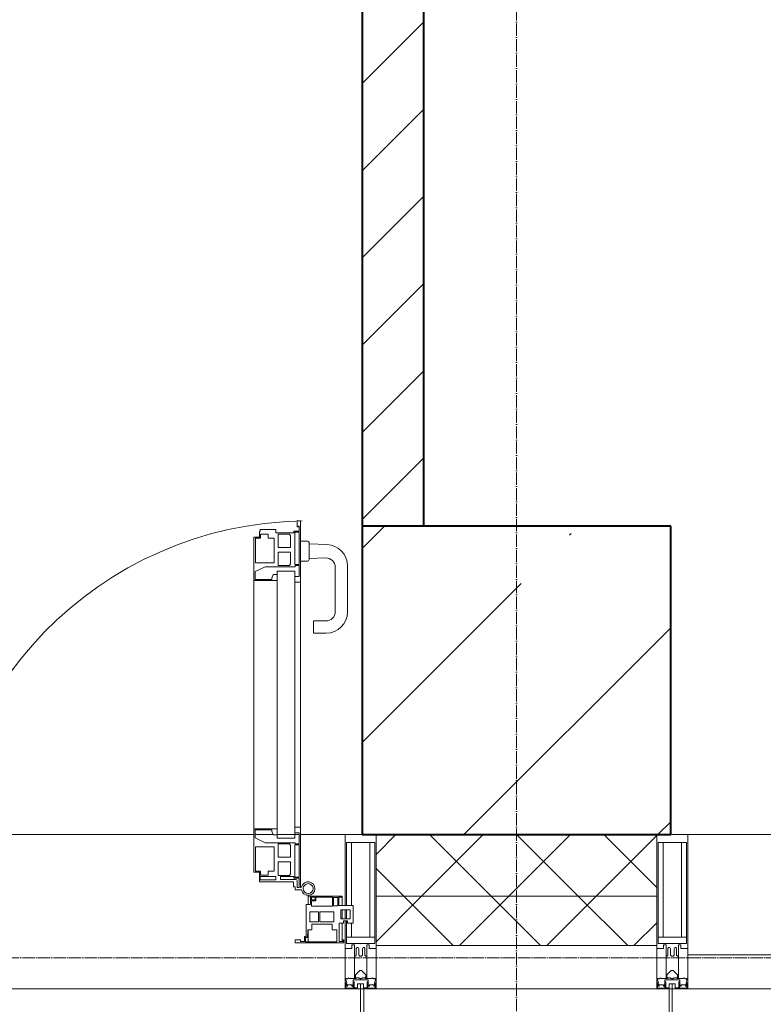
# Model space of a CAD drawing. Header units: millimetres. Extents: x -816133 to 919604, y 87941 to 147341.
# Tile 108 of 201: x -20857 to -19652, y 120499 to 122095. Entities that reach past the tile are written whole.
import ezdxf

# ---------------------------------------------------------------- set-up
doc = ezdxf.new("R2010")
doc.units = ezdxf.units.MM
doc.linetypes.add('ADSK_Линия сетки', pattern=[25, 20, -2.5, 0, -2.5])
doc.linetypes.add('Линия сетки', pattern=[25, 20, -2.5, 0, -2.5])
for name, color, linetype, lineweight in [('A-200-M_WALL', 7, 'Continuous', 18), ('A-200-M_WALL_INT', 7, 'Continuous', 18), ('A-200-M_WALL_PAT', 7, 'Continuous', 40), ('A-214-M_CURT_WALL', 7, 'Continuous', 18), ('A-215-M_CURT_PANEL', 7, 'Continuous', 18), ('A-280-M_COLUMN', 7, 'Continuous', 18), ('A-325-M_DOOR', 7, 'Continuous', 18), ('S-280-M_COLUMN', 7, 'Continuous', 18), ('Z-030-M_GRID', 7, 'Continuous', 9), ('Z-060-M_DETAIL', 7, 'Continuous', 18), ('СС-011-ПОЖ-СИГНАЛИЗАЦИЯ', 1, 'Continuous', 30)]:
    doc.layers.add(name, color=color, linetype=linetype, lineweight=lineweight)

# ---------------------------------------------------------------- blocks, each defined once
blk = doc.blocks.new('10эт')
at = {"layer": 'S-280-M_COLUMN', "lineweight": 9}
h = blk.add_hatch(dxfattribs=at)
h.set_pattern_fill('FP_24', color=9, style=0, pattern_type=2)
h.set_pattern_definition([(45, (221501.7, 104051.05), (-314.309, 314.309), []), (45, (221816.03, 104051.05), (-314.309, 314.309), [555.625, -111.125, 3.353, -107.772])])
h.paths.add_polyline_path([(340501.7, 119651.1), (340501.7, 120151.1), (340001.7, 120151.1), (340001.7, 119651.1), (340073.4, 119651.1)])
at = {"layer": 'A-200-M_WALL', "color": 9, "lineweight": 9}
for p, q in [((340024.2, 119651.1), (340024.2, 119471.1)), ((340479.2, 119471.1), (340479.2, 119651.1)), ((340479.2, 119551.1), (340024.2, 119551.1)), ((340024.2, 119471.1), (340479.2, 119471.1))]:
    blk.add_line(p, q, dxfattribs=at)
at = {"layer": 'A-200-M_WALL_INT', "color": 9, "lineweight": 40}
for p, q in [((340101.7, 120151.1), (340101.7, 123651.1)), ((340001.7, 122951.1), (340001.7, 120151.1))]:
    blk.add_line(p, q, dxfattribs=at)
at = {"layer": 'A-200-M_WALL_PAT', "color": 9, "linetype": 'Continuous', "lineweight": 9}
for p, q in [((340001.7, 120869.1), (340101.7, 120969.1)), ((340001.7, 120727.7), (340101.7, 120827.7)), ((340001.7, 120586.3), (340101.7, 120686.3)), ((340001.7, 120444.8), (340101.7, 120544.8)), ((340001.7, 120303.4), (340101.7, 120403.4)), ((340001.7, 120162), (340101.7, 120262))]:
    blk.add_line(p, q, dxfattribs=at)
at = {"layer": 'A-200-M_WALL_PAT', "color": 9, "linetype": 'Continuous', "lineweight": 5}
for p, q in [((340024.2, 119618.8), (340056.5, 119651.1)), ((340097.9, 119551.1), (340197.9, 119651.1)), ((340210.6, 119551.1), (340110.6, 119651.1)), ((340239.3, 119551.1), (340339.3, 119651.1)), ((340352, 119551.1), (340252, 119651.1)), ((340380.7, 119551.1), (340479.2, 119649.5)), ((340479.2, 119565.3), (340393.4, 119651.1)), ((340069.2, 119551.1), (340024.2, 119596)), ((340024.2, 119477.4), (340097.9, 119551.1)), ((340149.2, 119471.1), (340069.2, 119551.1)), ((340159.3, 119471.1), (340239.3, 119551.1)), ((340290.6, 119471.1), (340210.6, 119551.1)), ((340300.7, 119471.1), (340380.7, 119551.1)), ((340432, 119471.1), (340352, 119551.1)), ((340442.1, 119471.1), (340479.2, 119508.1))]:
    blk.add_line(p, q, dxfattribs=at)
at = {"layer": 'A-214-M_CURT_WALL', "color": 9, "lineweight": 5}
for p, q in [((339826.2, 119651.1), (338809.7, 119651.1)), ((339857.1, 119651.1), (339828.5, 119651.1)), ((339899.6, 119651.1), (339863.9, 119651.1)), ((339974.2, 119651.1), (339901.7, 119651.1)), ((341841.7, 119651.1), (340529.2, 119651.1)), ((339974.2, 119401.1), (338661.7, 119401.1))]:
    blk.add_line(p, q, dxfattribs=at)
at = {"layer": 'A-214-M_CURT_WALL', "color": 9, "lineweight": 5, "extrusion": (0, 0, -1)}
for p, q in [((339974.2, 119651.1), (339974.2, 119536.2)), ((340001.7, 119651.1), (339974.2, 119651.1)), ((340024.2, 119401.1), (340024.2, 119651.1)), ((340479.2, 119651.1), (340479.2, 119401.1)), ((340529.2, 119651.1), (340501.7, 119651.1)), ((340529.2, 119401.1), (340529.2, 119651.1)), ((339974.2, 119529.4), (339974.2, 119514.4)), ((339974.2, 119511.2), (339974.2, 119401.1)), ((339974.2, 119401.1), (339999.2, 119401.1)), ((340004.2, 119401.1), (340024.2, 119401.1)), ((340479.2, 119401.1), (340499.2, 119401.1)), ((340504.2, 119401.1), (340529.2, 119401.1))]:
    blk.add_line(p, q, dxfattribs=at)
at = {"layer": 'A-215-M_CURT_PANEL', "color": 9, "lineweight": 5}
for p, q in [((339918.2, 119537.6), (339911.2, 119537.6)), ((339911.2, 119537.6), (339911.2, 119485.9)), ((339914.2, 119551.1), (339914.2, 119537.6)), ((339918.2, 119551.1), (339914.2, 119551.1)), ((339969.2, 119551.1), (339918.2, 119551.1)), ((339918.2, 119551.1), (339918.2, 119537.6)), ((339919.5, 119545.5), (339919.5, 119549.8)), ((339919.5, 119549.8), (339925.5, 119549.8)), ((339925.5, 119545.5), (339919.5, 119545.5)), ((339919.8, 119535.3), (339919.8, 119543.9)), ((339919.8, 119543.9), (339926.8, 119543.9)), ((339925.5, 119549.8), (339925.5, 119545.5)), ((339926.8, 119543.9), (339926.8, 119549.5)), ((339926.8, 119549.5), (339953.8, 119549.5)), ((339953.8, 119549.5), (339953.8, 119535.3)), ((339955.2, 119549.3), (339962.2, 119549.3)), ((339955.2, 119535.6), (339955.2, 119549.3)), ((339962.2, 119549.3), (339962.2, 119535.6)), ((339963.8, 119536.2), (339963.8, 119549.6)), ((339963.8, 119549.6), (339969.2, 119549.6)), ((339987.2, 119536.2), (339963.8, 119536.2)), ((339969.2, 119549.6), (339969.2, 119551.1)), ((339969.2, 119536.2), (339969.2, 119549.6)), ((339987.2, 119507.7), (339987.2, 119536.2)), ((339916.7, 119526), (339930.9, 119526)), ((339916.7, 119509.8), (339916.7, 119526)), ((339953.8, 119535.3), (339919.8, 119535.3)), ((339930.9, 119526), (339930.9, 119509.8)), ((339933.1, 119526), (339955.8, 119526)), ((339933.1, 119509.8), (339933.1, 119526)), ((339962.2, 119535.6), (339955.2, 119535.6)), ((339955.8, 119526), (339955.8, 119509.8)), ((339967.1, 119529.4), (339982.1, 119529.4)), ((339967.1, 119514.4), (339967.1, 119529.4)), ((339969.2, 119514.4), (339969.2, 119529.4)), ((339982.1, 119529.4), (339982.1, 119514.4)), ((339930.9, 119509.8), (339916.7, 119509.8)), ((339920, 119496.6), (339920, 119506)), ((339920, 119506), (339953.2, 119506)), ((339955.8, 119509.8), (339933.1, 119509.8)), ((339953.2, 119506), (339953.2, 119496.6)), ((339964.2, 119477.8), (339964.2, 119507.7)), ((339964.2, 119507.7), (339971.2, 119507.7)), ((339982.1, 119514.4), (339967.1, 119514.4)), ((339969.2, 119477.8), (339969.2, 119507.7)), ((339971.2, 119507.7), (339971.2, 119511.2)), ((339971.2, 119511.2), (339978.2, 119511.2)), ((339978.2, 119511.2), (339978.2, 119507.7)), ((339978.2, 119507.7), (339987.2, 119507.7)), ((339912.9, 119489.3), (339913.7, 119490.1)), ((339912.9, 119484.2), (339912.9, 119489.3)), ((339913.7, 119490.1), (339913.7, 119496.6)), ((339913.7, 119496.6), (339920, 119496.6)), ((339914.2, 119496.6), (339914.2, 119477.2)), ((339953.2, 119496.6), (339960.4, 119496.6)), ((339960.4, 119496.6), (339960.4, 119477.4)), ((339901.8, 119480.6), (339893.2, 119480.6)), ((339893.2, 119480.6), (339893.2, 119475.6)), ((339893.2, 119475.6), (339972.2, 119475.6)), ((339901.8, 119477.6), (339901.8, 119480.6)), ((339908.2, 119477.6), (339901.8, 119477.6)), ((339911.2, 119485.9), (339908.2, 119485.9)), ((339908.2, 119485.9), (339908.2, 119477.6)), ((339909.9, 119477.4), (339909.9, 119484.2)), ((339909.9, 119484.2), (339912.9, 119484.2)), ((339960.4, 119477.4), (339909.9, 119477.4)), ((339970.7, 119477.8), (339964.2, 119477.8)), ((339972.2, 119480.5), (339970.7, 119480.5)), ((339970.7, 119480.5), (339970.7, 119477.8)), ((339972.2, 119475.6), (339972.2, 119480.5)), ((341841.7, 119456.1), (340529.2, 119456.1)), ((340529.2, 119456.1), (340529.2, 119401.1)), ((340529.2, 119401.1), (341841.7, 119401.1))]:
    blk.add_line(p, q, dxfattribs=at)
at = {"layer": 'A-280-M_COLUMN', "color": 9, "lineweight": 5}
for p, q in [((339999.2, 119401.1), (340004.2, 119401.1)), ((339999.2, 118921.1), (339999.2, 119401.1)), ((340004.2, 119401.1), (340004.2, 118926.1)), ((340479.2, 119401.1), (340024.2, 119401.1)), ((340499.2, 119401.1), (340504.2, 119401.1)), ((340499.2, 118926.1), (340499.2, 119401.1)), ((340504.2, 119401.1), (340504.2, 118921.1))]:
    blk.add_line(p, q, dxfattribs=at)
at = {"layer": 'A-325-M_DOOR', "color": 9, "lineweight": 5}
for p, q in [((339901.7, 120160), (339896.6, 120160)), ((339896.6, 120160), (339896.6, 120150)), ((339901.7, 120160), (339896.6, 120160)), ((339896.6, 120160), (339896.6, 120150)), ((339901.7, 120060.4), (339901.7, 120160)), ((339901.7, 120060.4), (339901.7, 120160)), ((339836.6, 120142.9), (339835.1, 120142.9)), ((339835.1, 120142.9), (339835.1, 120133.3)), ((339836.6, 120142.9), (339835.1, 120142.9)), ((339835.1, 120142.9), (339835.1, 120133.3)), ((339861.6, 120145.9), (339836.6, 120145.9)), ((339836.6, 120145.9), (339836.6, 120142.9)), ((339861.6, 120145.9), (339836.6, 120145.9)), ((339836.6, 120145.9), (339836.6, 120142.9)), ((339861.6, 120140.4), (339861.6, 120145.9)), ((339861.6, 120140.4), (339861.6, 120145.9)), ((339899.6, 120143.4), (339890.9, 120143.4)), ((339890.9, 120143.4), (339890.9, 120140.4)), ((339899.6, 120143.4), (339890.9, 120143.4)), ((339890.9, 120143.4), (339890.9, 120140.4)), ((339896.6, 120150), (339897.8, 120150)), ((339896.6, 120150), (339897.8, 120150)), ((339897.8, 120150), (339897.8, 120151.4)), ((339897.8, 120151.4), (339899.6, 120151.4)), ((339897.8, 120150), (339897.8, 120151.4)), ((339897.8, 120151.4), (339899.6, 120151.4)), ((339899.6, 120151.4), (339899.6, 120143.4)), ((339899.6, 120151.4), (339899.6, 120143.4)), ((339835.1, 120133.3), (339826.2, 120133.3)), ((339826.2, 120133.3), (339826.2, 120063.4)), ((339835.1, 120133.3), (339826.2, 120133.3)), ((339826.2, 120133.3), (339826.2, 120063.4)), ((339828.6, 120092.1), (339828.6, 120131.6)), ((339828.6, 120131.6), (339836.8, 120131.6)), ((339828.6, 120092.1), (339828.6, 120131.6)), ((339828.6, 120131.6), (339836.8, 120131.6)), ((339836.8, 120131.6), (339836.8, 120138.2)), ((339836.8, 120138.2), (339849.2, 120138.2)), ((339836.8, 120131.6), (339836.8, 120138.2)), ((339836.8, 120138.2), (339849.2, 120138.2)), ((339849.2, 120138.2), (339849.2, 120131.6)), ((339849.2, 120138.2), (339849.2, 120131.6)), ((339849.2, 120131.6), (339859.3, 120131.6)), ((339849.2, 120131.6), (339859.3, 120131.6)), ((339859.3, 120131.6), (339859.3, 120092.1)), ((339859.3, 120131.6), (339859.3, 120092.1)), ((339890.9, 120140.4), (339861.6, 120140.4)), ((339890.9, 120140.4), (339861.6, 120140.4)), ((339865.7, 120116.9), (339865.7, 120138.6)), ((339865.7, 120138.6), (339884, 120138.6)), ((339865.7, 120116.9), (339865.7, 120138.6)), ((339865.7, 120138.6), (339884, 120138.6)), ((339884, 120138.6), (339885.6, 120135.9)), ((339884, 120138.6), (339885.6, 120135.9)), ((339885.6, 120135.9), (339885.6, 120116.9)), ((339885.6, 120135.9), (339885.6, 120116.9)), ((339892.6, 120089.3), (339892.6, 120141.7)), ((339892.6, 120141.7), (339899.6, 120141.7)), ((339892.6, 120089.3), (339892.6, 120141.7)), ((339892.6, 120141.7), (339899.6, 120141.7)), ((339899.6, 120141.7), (339899.6, 120089.3)), ((339899.6, 120141.7), (339899.6, 120089.3)), ((339901.6, 120127.1), (339913.1, 120127.1)), ((339885.6, 120116.9), (339865.7, 120116.9)), ((339885.6, 120116.9), (339865.7, 120116.9)), ((339915.6, 120124.6), (339915.6, 120097.1)), ((339915.6, 120122.7), (339944.4, 120121.7)), ((339865.7, 120109), (339885.6, 120109)), ((339865.7, 120087.3), (339865.7, 120109)), ((339865.7, 120109), (339885.6, 120109)), ((339865.7, 120087.3), (339865.7, 120109)), ((339885.6, 120109), (339885.6, 120090)), ((339885.6, 120109), (339885.6, 120090)), ((339942.5, 120099.8), (339915.6, 120098.8)), ((339828.5, 120077.9), (339844.3, 120085.6)), ((339828.5, 120077.9), (339844.3, 120085.6)), ((339859.3, 120092.1), (339828.6, 120092.1)), ((339859.3, 120092.1), (339828.6, 120092.1)), ((339844.3, 120085.6), (339893.4, 120085.6)), ((339844.3, 120085.6), (339893.4, 120085.6)), ((339884, 120087.3), (339865.7, 120087.3)), ((339884, 120087.3), (339865.7, 120087.3)), ((339885.6, 120090), (339884, 120087.3)), ((339885.6, 120090), (339884, 120087.3)), ((339899.6, 120089.3), (339892.6, 120089.3)), ((339899.6, 120089.3), (339892.6, 120089.3)), ((339893.4, 120085.6), (339893.4, 120087.6)), ((339893.4, 120087.6), (339899.6, 120087.6)), ((339893.4, 120085.6), (339893.4, 120087.6)), ((339893.4, 120087.6), (339899.6, 120087.6)), ((339899.6, 120087.6), (339899.6, 120069.5)), ((339899.6, 120087.6), (339899.6, 120069.5)), ((339913.1, 120094.6), (339901.6, 120094.6)), ((339958.1, 120012.6), (339958.1, 120084.8)), ((339978.1, 120086.7), (339978.1, 120012.6)), ((339826.2, 120063.4), (339863.9, 120063.4)), ((339826.2, 120063.4), (339863.9, 120063.4)), ((339826.2, 120063.4), (339826.2, 119660.3)), ((339828.5, 120064.9), (339828.5, 120077.9)), ((339828.5, 120064.9), (339828.5, 120077.9)), ((339855.1, 120064.9), (339828.5, 120064.9)), ((339855.1, 120064.9), (339828.5, 120064.9)), ((339857.3, 120073), (339855.1, 120066.9)), ((339857.3, 120073), (339855.1, 120066.9)), ((339855.1, 120066.9), (339855.1, 120064.9)), ((339855.1, 120066.9), (339855.1, 120064.9)), ((339863.9, 120073), (339857.3, 120073)), ((339863.9, 120073), (339857.3, 120073)), ((339863.9, 120078.4), (339863.9, 119645.3)), ((339892.6, 120078.4), (339863.9, 120078.4)), ((339863.9, 120063.4), (339863.9, 120073)), ((339863.9, 120063.4), (339863.9, 120073)), ((339892.6, 119645.3), (339892.6, 120078.4)), ((339899.6, 120069.5), (339892.6, 120069.5)), ((339892.6, 120069.5), (339892.6, 120060.4)), ((339899.6, 120069.5), (339892.6, 120069.5)), ((339892.6, 120069.5), (339892.6, 120060.4)), ((339901.7, 119645.3), (339901.7, 120078.4)), ((339892.6, 120060.4), (339901.7, 120060.4)), ((339892.6, 120060.4), (339901.7, 120060.4)), ((339923.1, 119977.6), (339923.1, 119997.6)), ((339923.1, 119997.6), (339943.1, 119997.6)), ((339943.1, 119977.6), (339923.1, 119977.6)), ((339863.9, 119660.3), (339826.2, 119660.3)), ((339826.2, 119660.3), (339826.2, 119590.3)), ((339828.5, 119645.8), (339828.5, 119658.8)), ((339828.5, 119658.8), (339855.1, 119658.8)), ((339855.1, 119658.8), (339855.1, 119656.7)), ((339855.1, 119656.7), (339857.3, 119650.6)), ((339857.3, 119650.6), (339863.9, 119650.6)), ((339863.9, 119650.6), (339863.9, 119660.3)), ((339901.7, 119663.3), (339892.6, 119663.3)), ((339892.6, 119663.3), (339892.6, 119654.2)), ((339892.6, 119654.2), (339899.6, 119654.2)), ((339899.6, 119654.2), (339899.6, 119636.1)), ((339901.7, 119565.3), (339901.7, 119663.3)), ((339844.3, 119638.1), (339828.5, 119645.8)), ((339893.4, 119638.1), (339844.3, 119638.1)), ((339892.6, 119645.3), (339863.9, 119645.3)), ((339865.7, 119614.6), (339865.7, 119636.3)), ((339865.7, 119636.3), (339884, 119636.3)), ((339884, 119636.3), (339885.6, 119633.7)), ((339885.6, 119633.7), (339885.6, 119614.6)), ((339892.6, 119634.4), (339899.6, 119634.4)), ((339892.6, 119582), (339892.6, 119634.4)), ((339893.4, 119636.1), (339893.4, 119638.1)), ((339899.6, 119636.1), (339893.4, 119636.1)), ((339899.6, 119634.4), (339899.6, 119582)), ((339828.6, 119631.6), (339859.3, 119631.6)), ((339828.6, 119592), (339828.6, 119631.6)), ((339859.3, 119631.6), (339859.3, 119592.1)), ((339885.6, 119614.6), (339865.7, 119614.6)), ((339865.7, 119606.8), (339885.6, 119606.8)), ((339865.7, 119585.1), (339865.7, 119606.8)), ((339885.6, 119606.8), (339885.6, 119587.8)), ((339826.2, 119590.3), (339835.1, 119590.3)), ((339836.8, 119592), (339828.6, 119592)), ((339835.1, 119590.3), (339835.1, 119574.4)), ((339836.8, 119585.5), (339836.8, 119592)), ((339849.2, 119585.5), (339836.8, 119585.5)), ((339859.3, 119592.1), (339849.2, 119592.1)), ((339849.2, 119592.1), (339849.2, 119585.5)), ((339884, 119585.1), (339865.7, 119585.1)), ((339885.6, 119587.8), (339884, 119585.1)), ((339835.1, 119574.4), (339890.4, 119574.4)), ((339836.6, 119583.3), (339861.6, 119583.3)), ((339836.6, 119577.8), (339836.6, 119583.3)), ((339861.6, 119577.8), (339836.6, 119577.8)), ((339861.6, 119583.3), (339861.6, 119577.8)), ((339869.3, 119578.6), (339869.3, 119583.3)), ((339869.3, 119583.3), (339890.9, 119583.3)), ((339893.5, 119578.6), (339869.3, 119578.6)), ((339890.4, 119574.4), (339890.4, 119566.7)), ((339890.9, 119583.3), (339890.9, 119580.3)), ((339890.9, 119580.3), (339899.6, 119580.3)), ((339899.6, 119582), (339892.6, 119582)), ((339896.6, 119565.3), (339896.6, 119575.6)), ((339899.6, 119580.3), (339899.6, 119565.3)), ((339890.4, 119566.7), (339893.1, 119566.7)), ((339893.1, 119566.7), (339893.1, 119561.8)), ((339893.1, 119561.8), (339903.4, 119561.8)), ((339899.6, 119565.3), (339896.6, 119565.3))]:
    blk.add_line(p, q, dxfattribs=at)
for centre, radius, start, end in [((339914.2, 119563.7), 596.2, 90.9387, 180.704), ((339913.1, 120124.6), 2.5, 360, 90), ((339943.1, 120086.7), 35, 0, 87.8055), ((339913.1, 120097.1), 2.5, 270, 360), ((339943.1, 120084.8), 15, 0, 92.1944), ((339943.1, 120012.6), 35, 270, 0), ((339943.1, 120012.6), 15, 270, 0), ((339893.5, 119575.6), 3, 0, 90), ((339914.2, 119563.7), 11, 189.9716, 163.953), ((339914.2, 119563.7), 8, 90, 270), ((339914.2, 119563.7), 8, 270, 90), ((339901.7, 119567.3), 2.03, 270, 343.9279)]:
    blk.add_arc(centre, radius, start, end, dxfattribs=at)
at = {"layer": 'S-280-M_COLUMN', "color": 9, "lineweight": 40}
for p, q in [((340501.7, 120151.1), (340001.7, 120151.1)), ((340001.7, 120151.1), (340001.7, 119651.1)), ((340501.7, 119651.1), (340501.7, 120151.1)), ((340001.7, 119651.1), (340501.7, 119651.1))]:
    blk.add_line(p, q, dxfattribs=at)
at = {"layer": 'Z-030-M_GRID', "color": 9, "linetype": 'Линия сетки'}
blk.add_line((340251.7, 116076.8), (340251.7, 137026.1), dxfattribs=at)
at = {"layer": 'Z-030-M_GRID', "color": 9, "linetype": 'ADSK_Линия сетки'}
blk.add_line((358421.7, 119451.1), (308438.4, 119451.1), dxfattribs=at)
at = {"layer": 'Z-060-M_DETAIL', "color": 9, "lineweight": 5}
for p, q in [((339974.2, 119536.2), (339974.2, 119651.1)), ((339974.2, 119651.1), (339999.2, 119651.1)), ((340024.2, 119651.1), (339999.2, 119651.1)), ((340024.2, 119466.3), (340024.2, 119651.1)), ((340479.2, 119466.3), (340479.2, 119651.1)), ((340479.2, 119651.1), (340504.2, 119651.1)), ((340529.2, 119651.1), (340504.2, 119651.1)), ((340529.2, 119466.3), (340529.2, 119651.1)), ((339976.2, 119638.4), (339999.2, 119638.4)), ((339976.2, 119638.4), (339976.2, 119536.2)), ((339984.3, 119536.2), (339984.3, 119638.4)), ((340022.2, 119638.4), (339999.2, 119638.4)), ((340014.1, 119485), (340014.1, 119638.4)), ((340022.2, 119638.4), (340022.2, 119474.6)), ((340481.2, 119638.4), (340504.2, 119638.4)), ((340481.2, 119638.4), (340481.2, 119474.6)), ((340489.3, 119485), (340489.3, 119638.4)), ((340527.2, 119638.4), (340504.2, 119638.4)), ((340519.1, 119485), (340519.1, 119638.4)), ((340527.2, 119638.4), (340527.2, 119474.6)), ((339974.2, 119514.4), (339974.2, 119529.4)), ((339976.2, 119529.4), (339976.2, 119514.4)), ((339974.2, 119466.3), (339974.2, 119511.2)), ((339976.2, 119511.2), (339976.2, 119474.6)), ((339984.3, 119485), (339984.3, 119507.7)), ((339999.2, 119485), (339976.2, 119485)), ((339998.7, 119474.6), (339976.2, 119474.6)), ((339985.2, 119472.3), (339985.2, 119466.3)), ((339989.2, 119472.3), (339985.2, 119472.3)), ((339989.2, 119454.1), (339989.2, 119472.3)), ((339999.2, 119485), (340022.2, 119485)), ((339999.7, 119474.6), (340022.2, 119474.6)), ((340009.2, 119472.3), (340013.2, 119472.3)), ((340009.2, 119454.1), (340009.2, 119472.3)), ((340013.2, 119472.3), (340013.2, 119466.3)), ((340504.2, 119485), (340481.2, 119485)), ((340503.7, 119474.6), (340481.2, 119474.6)), ((340490.2, 119472.3), (340490.2, 119466.3)), ((340494.2, 119472.3), (340490.2, 119472.3)), ((340494.2, 119454.1), (340494.2, 119472.3)), ((340504.2, 119485), (340527.2, 119485)), ((340504.7, 119474.6), (340527.2, 119474.6)), ((340514.2, 119472.3), (340518.2, 119472.3)), ((340514.2, 119454.1), (340514.2, 119472.3)), ((340518.2, 119472.3), (340518.2, 119466.3)), ((339985.2, 119466.3), (339974.2, 119466.3)), ((339992.2, 119466.3), (339993.4, 119468.3)), ((339992.2, 119466.3), (339992.2, 119455.7)), ((339995.1, 119468.3), (339993.4, 119468.3)), ((339995.1, 119468.3), (339996.3, 119466.1)), ((339996.3, 119466.1), (339996.3, 119455.7)), ((340003.4, 119468.3), (340002.1, 119466.1)), ((340002.1, 119466.1), (340002.1, 119455.7)), ((340003.4, 119468.3), (340005.1, 119468.3)), ((340006.3, 119466.3), (340005.1, 119468.3)), ((340006.3, 119466.3), (340006.3, 119455.7)), ((340013.2, 119466.3), (340024.2, 119466.3)), ((340490.2, 119466.3), (340479.2, 119466.3)), ((340497.2, 119466.3), (340498.4, 119468.3)), ((340497.2, 119466.3), (340497.2, 119455.7)), ((340500.1, 119468.3), (340498.4, 119468.3)), ((340500.1, 119468.3), (340501.3, 119466.1)), ((340501.3, 119466.1), (340501.3, 119455.7)), ((340508.4, 119468.3), (340507.1, 119466.1)), ((340507.1, 119466.1), (340507.1, 119455.7)), ((340508.4, 119468.3), (340510.1, 119468.3)), ((340511.3, 119466.3), (340510.1, 119468.3)), ((340511.3, 119466.3), (340511.3, 119455.7)), ((340518.2, 119466.3), (340529.2, 119466.3)), ((339990.5, 119454.1), (339989.2, 119454.1)), ((339989.2, 119454.1), (339989.2, 119418.1)), ((339990.5, 119454.1), (339992.2, 119455.7)), ((339997.9, 119454.1), (339996.3, 119455.7)), ((339999.2, 119454.1), (339997.9, 119454.1)), ((339999.2, 119454.1), (340000.5, 119454.1)), ((340000.5, 119454.1), (340002.1, 119455.7)), ((340007.9, 119454.1), (340006.3, 119455.7)), ((340007.9, 119454.1), (340009.2, 119454.1)), ((340009.2, 119454.1), (340009.2, 119418.1)), ((340495.5, 119454.1), (340494.2, 119454.1)), ((340494.2, 119454.1), (340494.2, 119418.1)), ((340495.5, 119454.1), (340497.2, 119455.7)), ((340502.9, 119454.1), (340501.3, 119455.7)), ((340504.2, 119454.1), (340502.9, 119454.1)), ((340504.2, 119454.1), (340505.5, 119454.1)), ((340505.5, 119454.1), (340507.1, 119455.7)), ((340512.9, 119454.1), (340511.3, 119455.7)), ((340512.9, 119454.1), (340514.2, 119454.1)), ((340514.2, 119454.1), (340514.2, 119418.1)), ((339990.7, 119424), (339997.7, 119431)), ((339997.7, 119431), (339999.2, 119431)), ((340000.7, 119431), (339999.2, 119431)), ((340007.7, 119424), (340000.7, 119431)), ((340495.7, 119424), (340502.7, 119431)), ((340502.7, 119431), (340504.2, 119431)), ((340505.7, 119431), (340504.2, 119431)), ((340512.7, 119424), (340505.7, 119431)), ((339975.4, 119415.6), (339974.2, 119415.3)), ((339974.2, 119401.1), (339974.2, 119415.3)), ((339976.9, 119418.1), (339975.4, 119418.1)), ((339975.4, 119418.1), (339975.4, 119415.6)), ((339976.7, 119411.6), (339975.4, 119415.6)), ((339976.7, 119411.6), (339975.5, 119410.9)), ((339975.5, 119402.4), (339975.5, 119410.9)), ((339976, 119411.2), (339976.7, 119409)), ((339976.7, 119409), (339976.7, 119405.5)), ((339976.9, 119418.1), (339976.9, 119417.1)), ((339976.9, 119417.1), (339977.9, 119417.1)), ((339980.2, 119418.7), (339977.9, 119417.1)), ((339980.8, 119417.7), (339980.2, 119418.7)), ((339991.8, 119417.7), (339980.8, 119417.7)), ((339986, 119405.5), (339987, 119408.3)), ((339986.5, 119408.7), (339987.9, 119412.4)), ((339986.5, 119408.7), (339987.4, 119407.9)), ((339987, 119410.1), (339987, 119415.9)), ((339987, 119415.9), (339999.2, 119415.9)), ((339988.7, 119412.3), (339988, 119412.4)), ((339988.7, 119402.6), (339988.7, 119412.3)), ((339989.2, 119418.1), (339991.7, 119418.1)), ((339990.7, 119419.5), (339990.7, 119424)), ((339991.7, 119419.5), (339990.7, 119419.5)), ((339991.7, 119418.1), (339991.7, 119419.5)), ((339991.8, 119419.1), (339991.8, 119417.7)), ((339996.6, 119419.1), (339991.8, 119419.1)), ((339999.2, 119409.1), (339994.4, 119409.1)), ((339994.4, 119402.6), (339994.4, 119409.1)), ((339996.6, 119419.1), (339996.6, 119417.9)), ((339996.6, 119417.9), (339999.2, 119417.9)), ((340001.8, 119417.9), (339999.2, 119417.9)), ((339999.2, 119415.9), (339999.2, 119417.9)), ((339999.2, 119415.9), (339999.2, 119417.9)), ((340011.4, 119415.9), (339999.2, 119415.9)), ((339999.2, 119401.1), (339999.2, 119409.1)), ((339999.2, 119409.1), (340004, 119409.1)), ((339999.2, 119401.1), (339999.2, 119409.1)), ((340001.8, 119419.1), (340001.8, 119417.9)), ((340001.8, 119419.1), (340006.6, 119419.1)), ((340004, 119402.6), (340004, 119409.1)), ((340006.6, 119419.1), (340006.6, 119417.7)), ((340006.6, 119417.7), (340017.6, 119417.7)), ((340006.7, 119419.5), (340007.7, 119419.5)), ((340006.7, 119418.1), (340006.7, 119419.5)), ((340009.2, 119418.1), (340006.7, 119418.1)), ((340007.7, 119419.5), (340007.7, 119424)), ((340009.7, 119412.3), (340010.5, 119412.4)), ((340009.7, 119402.6), (340009.7, 119412.3)), ((340011.9, 119408.7), (340010.6, 119412.4)), ((340011.9, 119408.7), (340011, 119407.9)), ((340011.4, 119410.1), (340011.4, 119415.9)), ((340012.4, 119405.5), (340011.4, 119408.3)), ((340017.6, 119417.7), (340018.2, 119418.7)), ((340018.2, 119418.7), (340020.5, 119417.1)), ((340021.5, 119417.1), (340020.5, 119417.1)), ((340021.5, 119418.1), (340021.5, 119417.1)), ((340021.5, 119418.1), (340023.1, 119418.1)), ((340021.7, 119411.6), (340023.1, 119415.6)), ((340021.7, 119411.6), (340022.9, 119410.9)), ((340022.4, 119411.2), (340021.7, 119409)), ((340021.7, 119409), (340021.7, 119405.5)), ((340022.9, 119402.4), (340022.9, 119410.9)), ((340023.1, 119418.1), (340023.1, 119415.6)), ((340023.1, 119415.6), (340024.2, 119415.3)), ((340024.2, 119401.1), (340024.2, 119415.3)), ((340480.4, 119415.6), (340479.2, 119415.3)), ((340479.2, 119401.1), (340479.2, 119415.3)), ((340481.9, 119418.1), (340480.4, 119418.1)), ((340480.4, 119418.1), (340480.4, 119415.6)), ((340481.7, 119411.6), (340480.4, 119415.6)), ((340481.7, 119411.6), (340480.5, 119410.9)), ((340480.5, 119402.4), (340480.5, 119410.9)), ((340481, 119411.2), (340481.7, 119409)), ((340481.7, 119409), (340481.7, 119405.5)), ((340481.9, 119418.1), (340481.9, 119417.1)), ((340481.9, 119417.1), (340482.9, 119417.1)), ((340485.2, 119418.7), (340482.9, 119417.1)), ((340485.8, 119417.7), (340485.2, 119418.7)), ((340496.8, 119417.7), (340485.8, 119417.7)), ((340491, 119405.5), (340492, 119408.3)), ((340491.5, 119408.7), (340492.9, 119412.4)), ((340491.5, 119408.7), (340492.4, 119407.9)), ((340492, 119410.1), (340492, 119415.9)), ((340492, 119415.9), (340504.2, 119415.9)), ((340493.7, 119412.3), (340493, 119412.4)), ((340493.7, 119402.6), (340493.7, 119412.3)), ((340494.2, 119418.1), (340496.7, 119418.1)), ((340495.7, 119419.5), (340495.7, 119424)), ((340496.7, 119419.5), (340495.7, 119419.5)), ((340496.7, 119418.1), (340496.7, 119419.5)), ((340496.8, 119419.1), (340496.8, 119417.7)), ((340501.6, 119419.1), (340496.8, 119419.1)), ((340504.2, 119409.1), (340499.4, 119409.1)), ((340499.4, 119402.6), (340499.4, 119409.1)), ((340501.6, 119419.1), (340501.6, 119417.9)), ((340501.6, 119417.9), (340504.2, 119417.9)), ((340506.8, 119417.9), (340504.2, 119417.9)), ((340504.2, 119415.9), (340504.2, 119417.9)), ((340504.2, 119415.9), (340504.2, 119417.9)), ((340516.4, 119415.9), (340504.2, 119415.9)), ((340504.2, 119401.1), (340504.2, 119409.1)), ((340504.2, 119409.1), (340509, 119409.1)), ((340504.2, 119401.1), (340504.2, 119409.1)), ((340506.8, 119419.1), (340506.8, 119417.9)), ((340506.8, 119419.1), (340511.6, 119419.1)), ((340509, 119402.6), (340509, 119409.1)), ((340511.6, 119419.1), (340511.6, 119417.7)), ((340511.6, 119417.7), (340522.6, 119417.7)), ((340511.7, 119419.5), (340512.7, 119419.5)), ((340511.7, 119418.1), (340511.7, 119419.5)), ((340514.2, 119418.1), (340511.7, 119418.1)), ((340512.7, 119419.5), (340512.7, 119424)), ((340514.7, 119412.3), (340515.5, 119412.4)), ((340514.7, 119402.6), (340514.7, 119412.3)), ((340516.9, 119408.7), (340515.6, 119412.4)), ((340516.9, 119408.7), (340516, 119407.9)), ((340516.4, 119410.1), (340516.4, 119415.9)), ((340517.4, 119405.5), (340516.4, 119408.3)), ((340522.6, 119417.7), (340523.2, 119418.7)), ((340523.2, 119418.7), (340525.5, 119417.1)), ((340526.5, 119417.1), (340525.5, 119417.1)), ((340526.5, 119418.1), (340526.5, 119417.1)), ((340526.5, 119418.1), (340528.1, 119418.1)), ((340526.7, 119411.6), (340528.1, 119415.6)), ((340526.7, 119411.6), (340527.9, 119410.9)), ((340527.4, 119411.2), (340526.7, 119409)), ((340526.7, 119409), (340526.7, 119405.5)), ((340527.9, 119402.4), (340527.9, 119410.9)), ((340528.1, 119418.1), (340528.1, 119415.6)), ((340528.1, 119415.6), (340529.2, 119415.3)), ((340529.2, 119401.1), (340529.2, 119415.3)), ((339974.2, 119401.1), (339999.2, 119401.1)), ((339975.5, 119402.4), (339987.4, 119402.4)), ((339977.9, 119405.5), (339976.7, 119405.5)), ((339977.9, 119405.5), (339977.9, 119407.6)), ((339977.9, 119407.6), (339985, 119407.6)), ((339985, 119407.6), (339985, 119405.5)), ((339986, 119405.5), (339985, 119405.5)), ((339987.4, 119402.4), (339987.4, 119407.9)), ((339994.4, 119402.6), (339988.7, 119402.6)), ((340024.2, 119401.1), (339999.2, 119401.1)), ((340004, 119402.6), (340009.7, 119402.6)), ((340011, 119402.4), (340011, 119407.9)), ((340022.9, 119402.4), (340011, 119402.4)), ((340012.4, 119405.5), (340013.4, 119405.5)), ((340020.5, 119407.6), (340013.4, 119407.6)), ((340013.4, 119407.6), (340013.4, 119405.5)), ((340020.5, 119405.5), (340020.5, 119407.6)), ((340020.5, 119405.5), (340021.7, 119405.5)), ((340479.2, 119401.1), (340504.2, 119401.1)), ((340480.5, 119402.4), (340492.4, 119402.4)), ((340482.9, 119405.5), (340481.7, 119405.5)), ((340482.9, 119405.5), (340482.9, 119407.6)), ((340482.9, 119407.6), (340490, 119407.6)), ((340490, 119407.6), (340490, 119405.5)), ((340491, 119405.5), (340490, 119405.5)), ((340492.4, 119402.4), (340492.4, 119407.9)), ((340499.4, 119402.6), (340493.7, 119402.6)), ((340529.2, 119401.1), (340504.2, 119401.1)), ((340509, 119402.6), (340514.7, 119402.6)), ((340516, 119402.4), (340516, 119407.9)), ((340527.9, 119402.4), (340516, 119402.4)), ((340517.4, 119405.5), (340518.4, 119405.5)), ((340525.5, 119407.6), (340518.4, 119407.6)), ((340518.4, 119407.6), (340518.4, 119405.5)), ((340525.5, 119405.5), (340525.5, 119407.6)), ((340525.5, 119405.5), (340526.7, 119405.5))]:
    blk.add_line(p, q, dxfattribs=at)
for centre, start, end in [((339998.7, 119474.1), 0, 90), ((339999.7, 119474.1), 90, 180), ((340503.7, 119474.1), 0, 90), ((340504.7, 119474.1), 90, 180)]:
    blk.add_arc(centre, 0.5, start, end, dxfattribs=at)

msp = doc.modelspace()

# ---------------------------------------------------------------- block references
at = {"layer": 'СС-011-ПОЖ-СИГНАЛИЗАЦИЯ', "color": 9, "lineweight": 30}
msp.add_blockref('10эт', (-360303.7, 1122.9), dxfattribs=at)

doc.saveas('drawing.dxf')
